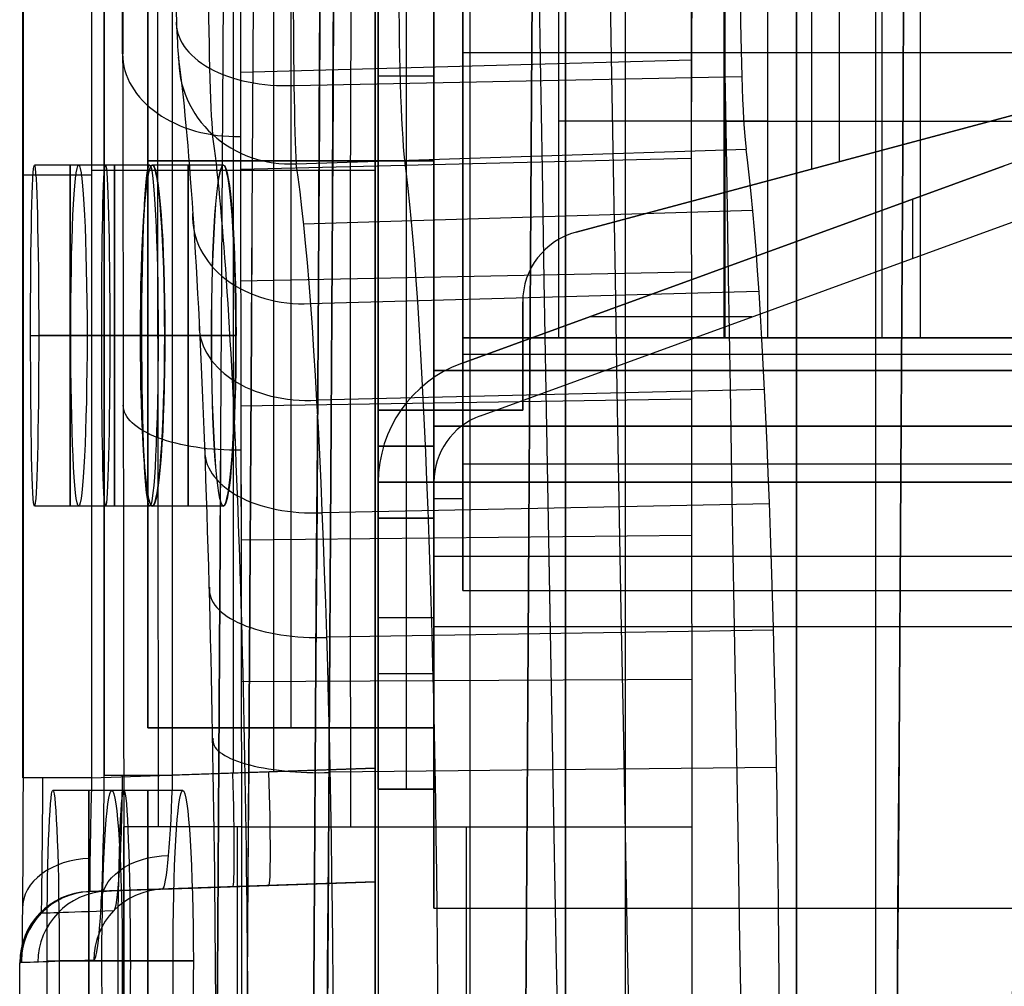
# Model space of a CAD drawing. Extents: x -64 to 57, y 4 to 161.
# Tile 125 of 256: x -64.44 to -60.97, y 105.44 to 108.84. Entities that reach past the tile are written whole.
import ezdxf

# ---------------------------------------------------------------- set-up
doc = ezdxf.new("R2010")
doc.units = 0
doc.layers.add('DEFAULT', color=7, linetype='CONTINUOUS')

msp = doc.modelspace()

# ---------------------------------------------------------------- linework, layer by layer
at = {"layer": 'DEFAULT', "color": 1}
for p, q in [((-62.5162, 152.7104, 35.6675), (-62.5162, 10.4575, 35.6675)), ((-62.5162, 10.4575, 36.8178), (-62.5162, 152.7104, 36.8178)), ((-61.4256, 137.9591, 51.5556), (-61.4256, 104.9158, 51.5556)), ((-62.3059, 104.9619, 51.5095), (-62.3059, 137.913, 51.5095)), ((-62.8512, 104.9905, 37.3426), (-62.8512, 137.8844, 37.3426)), ((-62.5162, 104.9729, 37.325), (-62.5162, 137.902, 37.325)), ((-63.1861, 137.8669, 37.3601), (-63.1861, 105.008, 37.3601)), ((-64.1396, 106.1833, 38.1854), (-64.1396, 136.6916, 38.1854)), ((-64.1392, 136.6916, 38.1712), (-64.1392, 106.1833, 38.1712)), ((-63.8983, 106.1833, 38.4353), (-63.8983, 136.6916, 38.4353)), ((-63.5422, 106.1958, 38.4477), (-63.5422, 136.6791, 38.4477)), ((-63.1861, 106.2082, 38.4601), (-63.1861, 136.6667, 38.4601)), ((-63.1861, 105.008, 51.4633), (-63.1861, 110.8502, 51.4633)), ((-63.1861, 110.4505, 50.3633), (-63.1861, 106.2082, 50.3633)), ((-64.1834, 110.4156, 50.3982), (-64.1834, 106.1734, 50.3982)), ((-63.6847, 106.1908, 50.3807), (-63.6847, 110.433, 50.3807)), ((-64.4247, 106.1734, 50.648), (-64.4247, 110.1686, 50.648)), ((-64.4246, 110.1658, 50.6508), (-64.4246, 106.1734, 50.6508)), ((-64.1344, 108.3298, 52.9424), (-64.3844, 108.3298, 52.9424)), ((-63.9788, 108.3298, 57.2924), (-64.2288, 108.3298, 57.2924)), ((-64.1834, 108.3119, 50.3982), (-63.1861, 108.3119, 50.3633)), ((-63.72, 108.3298, 35.5424), (-63.97, 108.3298, 35.5424)), ((-63.7193, 108.3298, 61.6424), (-63.9693, 108.3298, 61.6424)), ((-64.3977, 107.7298, 52.3424), (-64.1477, 107.7298, 52.3424)), ((-64.1191, 107.7298, 53.5424), (-64.3691, 107.7298, 53.5424)), ((-64.2565, 107.7298, 56.6924), (-64.0065, 107.7298, 56.6924)), ((-63.9492, 107.7298, 57.8924), (-64.1992, 107.7298, 57.8924)), ((-63.762, 107.7298, 36.1424), (-64.012, 107.7298, 36.1424)), ((-64.0113, 107.7298, 61.0424), (-63.7613, 107.7298, 61.0424)), ((-63.9261, 107.7298, 34.9424), (-63.6761, 107.7298, 34.9424)), ((-63.6754, 107.7298, 62.2424), (-63.9254, 107.7298, 62.2424)), ((-64.1344, 107.1298, 52.9424), (-64.3844, 107.1298, 52.9424)), ((-63.9788, 107.1298, 57.2924), (-64.2288, 107.1298, 57.2924)), ((-63.72, 107.1298, 35.5424), (-63.97, 107.1298, 35.5424)), ((-63.7193, 107.1298, 61.6424), (-63.9693, 107.1298, 61.6424)), ((-64.1834, 106.1734, 50.3982), (-63.1861, 106.2082, 50.3633)), ((-63.1861, 106.2082, 38.4601), (-63.8983, 106.1833, 38.4353)), ((-64.0696, 106.1298, 55.1174), (-64.3196, 106.1298, 55.1174)), ((-63.8621, 106.1298, 59.4674), (-64.1121, 106.1298, 59.4674)), ((-63.1861, 105.8085, 49.9636), (-64.1896, 105.7734, 49.9986)), ((-64.1473, 105.7749, 44.4162), (-63.1861, 105.8085, 44.4162)), ((-63.9341, 105.7823, 38.8338), (-63.1861, 105.8085, 38.8599)), ((-63.1861, 105.8085, 49.9636), (-63.1861, 105.8085, 38.8599)), ((-63.1861, 104.7085, 44.4117), (-63.1861, 105.8085, 44.4117)), ((-63.6906, 105.7908, 38.8423), (-63.6906, 105.7908, 49.9812)), ((-64.3607, 105.6972, 50), (-64.3661, 105.697, 48.5875)), ((-64.34, 105.5298, 54.5174), (-64.09, 105.5298, 54.5174)), ((-64.0471, 105.5298, 55.7174), (-64.2971, 105.5298, 55.7174)), ((-64.1469, 105.5298, 58.8674), (-63.8969, 105.5298, 58.8674)), ((-63.8253, 105.5298, 60.0674), (-64.0753, 105.5298, 60.0674)), ((-64.4308, 105.5236, 50.0006), (-64.4363, 105.5234, 48.5875)), ((-64.4363, 103.9497, 48.5875), (-64.4363, 105.5234, 48.5875))]:
    msp.add_line(p, q, dxfattribs=at)
at = {"layer": 'DEFAULT', "color": 156}
for p, q in [((-61.704, 10.774, 35.8806), (-61.704, 151.5363, 35.8806)), ((-61.704, 151.5363, 37.5166), (-61.704, 10.774, 37.5166)), ((-61.704, 10.774, 36.6986), (-61.704, 151.5363, 36.6986))]:
    msp.add_line(p, q, dxfattribs=at)
at = {"layer": 'DEFAULT', "color": 254}
for p, q in [((-63.1751, 135.4079, 37.5288), (-63.1751, 107.4679, 37.5288)), ((-62.9795, 120.4219, 38.8826), (-62.9795, 106.7059, 38.8826)), ((-63.1751, 107.3409, 39.8148), (-63.1751, 119.7869, 39.8148)), ((-62.9795, 119.5202, 39.6192), (-62.9795, 106.7059, 39.6192)), ((-62.9795, 107.6076, 37.8412), (-62.9795, 119.5202, 37.8412)), ((-62.8779, 119.4059, 37.892), (-62.8779, 107.7219, 37.892)), ((-61.651, 119.0522, 37.5288), (-61.651, 108.316, 37.5288)), ((-61.5533, 119.026, 37.8412), (-61.5533, 108.3422, 37.8412)), ((-62.0741, 117.9524, 48.6361), (-62.0741, 108.2231, 48.6361)), ((-64.0741, 108.721, 48.6361), (-64.0741, 117.5061, 48.6361)), ((-63.1751, 111.1509, 50.8638), (-63.1751, 105.3089, 50.8638)), ((-63.1751, 111.1509, 49.7208), (-63.1751, 106.1344, 49.7208)), ((-63.0773, 111.1509, 49.7208), (-63.0773, 106.1344, 49.7208)), ((-62.9795, 106.1344, 49.7208), (-62.9795, 111.1509, 49.7208)), ((-62.9795, 110.4143, 47.1884), (-62.9795, 107.6076, 47.1884)), ((-62.9795, 110.4143, 47.7815), (-62.9795, 106.1344, 47.7815)), ((-63.9853, 110.3381, 49.7157), (-63.9853, 106.3503, 49.7157)), ((-63.9853, 106.3503, 47.9631), (-63.9853, 110.3381, 47.9631)), ((-63.9853, 110.3381, 48.8394), (-63.9853, 106.3503, 48.8394)), ((-63.4824, 110.3381, 49.7157), (-63.4824, 106.3503, 49.7157)), ((-63.4824, 110.3381, 47.9631), (-63.4824, 106.3503, 47.9631)), ((-62.9795, 110.3381, 49.7157), (-62.9795, 106.3503, 49.7157)), ((-62.9795, 106.3503, 47.9631), (-62.9795, 110.3381, 47.9631)), ((-62.5401, 107.7219, 50.8638), (-62.5401, 109.2459, 50.8638)), ((-61.9601, 109.2459, 50.8638), (-61.9601, 107.7219, 50.8638)), ((-61.9563, 109.2459, 51.136), (-61.9563, 107.7219, 51.136)), ((-61.8065, 109.2459, 51.0103), (-61.8065, 107.7219, 51.0103)), ((-61.4023, 107.7219, 51.5447), (-61.4023, 109.2459, 51.5447)), ((-61.268, 107.7219, 51.3874), (-61.268, 109.2459, 51.3874)), ((-62.8779, 109.1189, 39.8148), (-62.8779, 107.7219, 39.8148)), ((-62.8779, 107.7219, 40.305), (-62.8779, 109.1189, 40.305)), ((-62.8779, 107.7219, 39.6192), (-62.8779, 109.1189, 39.6192)), ((-62.8779, 109.1189, 40.0599), (-62.8779, 107.7219, 40.0599)), ((-62.8779, 109.1189, 39.0985), (-62.8779, 106.8329, 39.0985)), ((-56.0707, 108.7252, 40.305), (-62.8779, 108.7252, 40.305)), ((-60.127, 108.7243, 37.5288), (-62.4788, 108.0942, 37.5288)), ((-62.4788, 108.0942, 37.8412), (-60.127, 108.7243, 37.8412)), ((-60.127, 108.7243, 37.685), (-62.4788, 108.0942, 37.685)), ((-63.6599, 108.6566, 48.0961), (-62.0734, 108.7006, 48.1297)), ((-63.4716, 108.61, 40.6805), (-61.8966, 108.6416, 40.6354)), ((-62.9795, 108.6426, 49.7208), (-63.1751, 108.6426, 49.7208)), ((-62.8779, 108.4204, 39.8148), (-62.8779, 108.4204, 40.305)), ((-61.3029, 108.4093, 37.5288), (-61.3029, 108.4093, 37.8412)), ((-63.4638, 108.334, 40.3206), (-61.8815, 108.3859, 40.3016)), ((-62.9795, 108.3442, 49.7157), (-63.9853, 108.3442, 49.7157)), ((-63.9853, 108.3442, 47.9631), (-62.9795, 108.3442, 47.9631)), ((-63.9853, 108.3442, 47.9631), (-63.9853, 108.3442, 49.7157)), ((-63.6601, 108.3155, 48.4772), (-62.0741, 108.3538, 48.5172)), ((-60.973, 108.3267, 42.6088), (-62.8824, 107.6317, 42.6088)), ((-62.8824, 107.6317, 44.8948), (-60.973, 108.3267, 44.8948)), ((-60.973, 108.3267, 43.7518), (-62.8824, 107.6317, 43.7518)), ((-60.973, 108.3267, 44.8948), (-60.973, 108.3267, 42.6088)), ((-61.2954, 108.2094, 42.6088), (-61.2954, 108.0012, 42.6088)), ((-61.2954, 108.2094, 44.8948), (-61.2954, 108.0012, 44.8948)), ((-63.4387, 108.1227, 39.8536), (-61.8589, 108.171, 39.827)), ((-62.8155, 107.448, 42.6088), (-60.9061, 108.1429, 42.6088)), ((-62.8155, 107.448, 44.8948), (-60.9061, 108.1429, 44.8948)), ((-62.8155, 107.448, 43.7518), (-60.9061, 108.1429, 43.7518)), ((-62.4788, 108.0942, 37.8412), (-62.4788, 108.0942, 37.5288)), ((-63.6595, 107.9229, 48.8), (-62.074, 107.9547, 48.8453)), ((-61.9277, 107.9792, 42.6088), (-61.9277, 107.9792, 44.8948)), ((-63.4144, 107.8428, 39.4247), (-61.8371, 107.8864, 39.3911)), ((-62.667, 107.8489, 37.5288), (-62.667, 107.4679, 37.5288)), ((-62.667, 107.8489, 37.8412), (-62.667, 107.8489, 37.5288)), ((-62.667, 107.6076, 37.8412), (-62.667, 107.8489, 37.8412)), ((-62.667, 107.8489, 37.685), (-62.667, 107.4679, 37.685)), ((-61.8606, 107.7955, 42.6088), (-62.4325, 107.7955, 42.6088)), ((-61.8606, 107.7955, 44.8948), (-62.4325, 107.7955, 44.8948)), ((-61.8608, 107.7955, 42.6088), (-61.8608, 107.7955, 44.8948)), ((-62.8779, 107.7219, 39.8148), (-56.0707, 107.7219, 39.8148)), ((-56.0707, 107.7219, 40.305), (-62.8779, 107.7219, 40.305)), ((-62.8779, 107.7219, 40.305), (-62.8779, 107.7219, 39.8148)), ((-56.0707, 107.7219, 39.6192), (-62.8779, 107.7219, 39.6192)), ((-62.8779, 107.7219, 39.5684), (-56.0707, 107.7219, 39.5684)), ((-62.8779, 107.7219, 39.6192), (-62.8779, 107.7219, 39.5684)), ((-62.8779, 107.7219, 37.892), (-62.8779, 107.7219, 38.7556)), ((-62.8779, 107.7219, 38.7556), (-62.8779, 107.6076, 38.7556)), ((-62.8779, 106.8329, 39.5684), (-62.8779, 107.7219, 39.5684)), ((-62.8779, 107.7219, 38.7556), (-56.0707, 107.7219, 38.7556)), ((-62.8779, 107.7219, 37.892), (-56.0707, 107.7219, 37.892)), ((-62.8779, 107.7219, 40.0599), (-56.0707, 107.7219, 40.0599)), ((-62.8779, 107.7219, 39.5938), (-56.0707, 107.7219, 39.5938)), ((-62.8779, 107.7219, 38.3238), (-56.0707, 107.7219, 38.3238)), ((-61.9601, 107.7219, 50.8638), (-62.5401, 107.7219, 50.8638)), ((-61.3302, 107.7219, 51.5745), (-60.7471, 107.7219, 51.5745)), ((-62.8779, 107.6647, 38.7556), (-56.0707, 107.6647, 38.7556)), ((-62.667, 107.6584, 37.5288), (-62.667, 107.6584, 37.8412)), ((-62.9795, 107.6076, 39.8148), (-62.9795, 107.3409, 39.8148)), ((-53.0735, 107.6076, 39.8148), (-62.9795, 107.6076, 39.8148)), ((-62.9795, 107.6076, 42.464), (-62.9795, 107.6076, 39.8148)), ((-53.0735, 107.6076, 42.464), (-62.9795, 107.6076, 42.464)), ((-62.9795, 107.2139, 42.464), (-62.9795, 107.6076, 42.464)), ((-62.9795, 107.6076, 47.1884), (-62.9795, 107.6076, 45.258)), ((-62.9795, 107.6076, 45.258), (-62.9795, 107.2139, 45.258)), ((-62.9795, 107.6076, 45.258), (-53.0735, 107.6076, 45.258)), ((-54.7626, 107.6076, 47.1884), (-62.9795, 107.6076, 47.1884)), ((-62.667, 107.6076, 37.8412), (-62.9795, 107.6076, 37.8412)), ((-62.9795, 107.6076, 38.7556), (-62.9795, 106.7059, 38.7556)), ((-62.9795, 107.6076, 37.8412), (-62.9795, 107.6076, 38.7556)), ((-62.8779, 107.6076, 38.7556), (-62.9795, 107.6076, 38.7556)), ((-62.9795, 107.6076, 41.1394), (-53.0735, 107.6076, 41.1394)), ((-62.9795, 107.6076, 41.2118), (-62.9795, 107.3409, 41.2118)), ((-62.9795, 107.6076, 45.7152), (-50.7875, 107.6076, 45.7152)), ((-62.8824, 107.6317, 44.8948), (-62.8824, 107.6317, 42.6088)), ((-62.8779, 107.6076, 38.7556), (-62.8779, 106.8329, 38.7556)), ((-56.0707, 107.6076, 38.7556), (-62.8779, 107.6076, 38.7556)), ((-62.667, 107.4679, 37.8412), (-62.667, 107.6076, 37.8412)), ((-62.667, 107.6076, 37.8412), (-58.85, 107.6076, 37.8412)), ((-63.3919, 107.5036, 39.0465), (-61.817, 107.5416, 39.0067)), ((-63.6584, 107.4826, 49.0613), (-62.0735, 107.5071, 49.1109)), ((-63.1751, 107.4679, 37.5288), (-63.1751, 107.4679, 37.9606)), ((-63.1751, 107.4679, 37.9606), (-63.1751, 105.3089, 37.9606)), ((-63.1751, 107.4679, 37.9606), (-62.9795, 107.4679, 37.9606)), ((-62.667, 107.4679, 37.5288), (-63.1751, 107.4679, 37.5288)), ((-62.667, 107.4679, 37.7447), (-63.1751, 107.4679, 37.7447)), ((-62.9795, 107.4679, 37.9606), (-62.9795, 105.7153, 37.9606)), ((-62.9795, 107.4679, 37.8412), (-62.667, 107.4679, 37.8412)), ((-62.9795, 107.4679, 37.9606), (-62.9795, 107.4679, 37.8412)), ((-62.9795, 105.7153, 37.8412), (-62.9795, 107.4679, 37.8412)), ((-62.9795, 107.4679, 37.9009), (-62.9795, 105.7153, 37.9009)), ((-62.921, 107.4679, 37.5288), (-62.921, 107.4679, 37.8412)), ((-62.667, 107.4679, 37.8412), (-62.667, 107.4679, 37.5288)), ((-62.8155, 107.448, 44.8948), (-62.8155, 107.448, 42.6088)), ((-62.9795, 107.4107, 42.464), (-53.0735, 107.4107, 42.464)), ((-53.0735, 107.4107, 45.258), (-62.9795, 107.4107, 45.258)), ((-63.1751, 106.1344, 47.6888), (-63.1751, 107.3409, 47.6888)), ((-63.1751, 107.3409, 47.6888), (-63.1751, 107.3409, 45.4028)), ((-62.9795, 107.3409, 47.6888), (-63.1751, 107.3409, 47.6888)), ((-63.1751, 107.3409, 45.4028), (-63.1751, 107.0869, 45.4028)), ((-63.1751, 107.0869, 42.1008), (-63.1751, 107.3409, 42.1008)), ((-63.1751, 107.3409, 42.1008), (-63.1751, 107.3409, 39.8148)), ((-62.9795, 107.3409, 39.8148), (-63.1751, 107.3409, 39.8148)), ((-62.9795, 107.3409, 42.1008), (-63.1751, 107.3409, 42.1008)), ((-62.9795, 107.3409, 45.4028), (-63.1751, 107.3409, 45.4028)), ((-63.1751, 107.3409, 40.9578), (-62.9795, 107.3409, 40.9578)), ((-63.1751, 107.3409, 46.5458), (-62.9795, 107.3409, 46.5458)), ((-63.0773, 107.3409, 39.8148), (-63.0773, 107.3409, 42.1008)), ((-63.0773, 107.3409, 42.1008), (-63.0773, 107.0869, 42.1008)), ((-63.0773, 107.3409, 45.4028), (-63.0773, 107.0869, 45.4028)), ((-63.0773, 107.3409, 45.4028), (-63.0773, 107.3409, 47.6888)), ((-63.0773, 107.3409, 47.6888), (-63.0773, 106.1344, 47.6888)), ((-62.9795, 107.3472, 39.8148), (-62.9795, 107.3472, 42.464)), ((-62.9795, 107.3409, 39.8148), (-62.9795, 107.3409, 42.1008)), ((-62.9795, 107.3409, 42.1008), (-62.9795, 107.0869, 42.1008)), ((-62.9795, 107.0869, 45.4028), (-62.9795, 107.3409, 45.4028)), ((-62.9795, 107.3409, 45.4028), (-62.9795, 107.3409, 47.6888)), ((-62.9795, 107.3409, 47.6888), (-62.9795, 106.1344, 47.6888)), ((-56.0707, 107.2774, 39.5684), (-62.8779, 107.2774, 39.5684)), ((-63.1751, 107.0869, 44.8948), (-63.1751, 107.2139, 44.8948)), ((-63.1751, 107.2139, 44.8948), (-63.1751, 107.2139, 42.6088)), ((-63.1751, 107.2139, 42.6088), (-63.1751, 107.0869, 42.6088)), ((-63.1751, 107.2139, 44.1963), (-63.1751, 105.3089, 44.1963)), ((-63.1751, 107.2139, 42.1008), (-62.9795, 107.2139, 42.1008)), ((-62.9795, 107.2139, 45.4028), (-63.1751, 107.2139, 45.4028)), ((-62.9795, 107.0869, 42.6088), (-62.9795, 107.2139, 42.6088)), ((-62.9795, 107.2139, 42.6088), (-62.9795, 107.2139, 42.464)), ((-62.9795, 107.2139, 45.258), (-62.9795, 107.2139, 44.8948)), ((-62.9795, 107.2139, 44.8948), (-62.9795, 107.0869, 44.8948)), ((-53.0735, 107.2139, 42.464), (-62.9795, 107.2139, 42.464)), ((-53.0735, 107.2139, 45.258), (-62.9795, 107.2139, 45.258)), ((-62.9795, 107.2139, 44.8948), (-62.9795, 107.2139, 42.6088)), ((-62.9795, 107.2139, 43.861), (-53.0735, 107.2139, 43.861)), ((-62.9795, 107.1567, 38.7556), (-62.8779, 107.1567, 38.7556)), ((-63.3717, 107.1078, 38.7217), (-61.799, 107.1392, 38.6766)), ((-63.1751, 107.0869, 45.4028), (-63.1751, 107.0869, 44.8948)), ((-63.1751, 107.0869, 42.6088), (-63.1751, 107.0869, 42.1008)), ((-62.9795, 107.0869, 42.1008), (-63.1751, 107.0869, 42.1008)), ((-62.9795, 107.0869, 42.6088), (-63.1751, 107.0869, 42.6088)), ((-62.9795, 107.0869, 45.4028), (-63.1751, 107.0869, 45.4028)), ((-63.1751, 107.0869, 44.8948), (-62.9795, 107.0869, 44.8948)), ((-63.1751, 107.0869, 42.3548), (-62.9795, 107.0869, 42.3548)), ((-63.1751, 107.0869, 45.1488), (-62.9795, 107.0869, 45.1488)), ((-63.0773, 107.0869, 42.1008), (-63.0773, 107.0869, 42.6088)), ((-63.0773, 107.0869, 44.8948), (-63.0773, 107.0869, 45.4028)), ((-62.9795, 107.0869, 42.1008), (-62.9795, 107.0869, 42.6088)), ((-62.9795, 107.0869, 44.8948), (-62.9795, 107.0869, 45.4028)), ((-63.6574, 107.0112, 49.2511), (-62.0729, 107.0279, 49.3038)), ((-62.9795, 106.9535, 37.8412), (-60.8205, 106.9535, 37.8412)), ((-62.8779, 106.8329, 38.7556), (-62.8779, 106.8329, 39.5684)), ((-62.8779, 106.8329, 39.5684), (-56.0707, 106.8329, 39.5684)), ((-62.8779, 106.8329, 38.7556), (-56.0707, 106.8329, 38.7556)), ((-62.8779, 106.8329, 39.162), (-56.0707, 106.8329, 39.162)), ((-63.1751, 106.7376, 47.6888), (-62.9795, 106.7376, 47.6888)), ((-62.9795, 106.7059, 39.6192), (-56.0707, 106.7059, 39.6192)), ((-62.9795, 106.7059, 38.7556), (-56.0707, 106.7059, 38.7556)), ((-62.9795, 106.7059, 39.6192), (-62.9795, 106.7059, 38.7556)), ((-62.9795, 106.7059, 39.1874), (-56.0707, 106.7059, 39.1874)), ((-63.3552, 106.6703, 38.4626), (-61.7843, 106.6945, 38.4134)), ((-62.9795, 106.5916, 37.8412), (-62.9795, 106.5916, 37.9606)), ((-63.1751, 106.5408, 37.9606), (-62.9795, 106.5408, 37.9606)), ((-63.6566, 106.5124, 49.368), (-62.0724, 106.5209, 49.4226)), ((-63.9853, 106.3503, 49.7157), (-62.9795, 106.3503, 49.7157)), ((-62.9795, 106.3503, 47.9631), (-63.9853, 106.3503, 47.9631)), ((-63.9853, 106.3503, 49.7157), (-63.9853, 106.3503, 47.9631)), ((-63.9853, 106.3503, 48.8394), (-62.9795, 106.3503, 48.8394)), ((-63.4824, 106.3503, 47.9631), (-63.4824, 106.3503, 49.7157)), ((-62.9795, 106.3503, 49.7157), (-62.9795, 106.3503, 47.9631)), ((-63.3427, 106.1954, 38.272), (-61.7732, 106.2119, 38.2197)), ((-63.1751, 106.1344, 49.7208), (-63.1751, 106.1344, 47.6888)), ((-62.9795, 106.1344, 47.6888), (-63.1751, 106.1344, 47.6888)), ((-62.9795, 106.1344, 49.7208), (-63.1751, 106.1344, 49.7208)), ((-63.1751, 106.1344, 48.7048), (-62.9795, 106.1344, 48.7048)), ((-63.0773, 106.1344, 47.6888), (-63.0773, 106.1344, 49.7208)), ((-62.9795, 106.1344, 47.6888), (-62.9795, 106.1344, 49.7208)), ((-64.0703, 106.0012, 49.8096), (-64.0703, 92.167, 49.8096)), ((-64.0703, 92.167, 49.807), (-64.0703, 106.0012, 49.807)), ((-63.6703, 92.167, 49.407), (-63.6703, 106.0012, 49.407)), ((-63.6564, 106.0012, 49.4073), (-63.6564, 92.167, 49.4073)), ((-63.6564, 106.0012, 49.4073), (-62.0722, 106.0012, 49.4626)), ((-62.8643, 92.167, 49.4349), (-62.8643, 106.0012, 49.4349)), ((-62.0722, 106.0012, 49.4626), (-62.0722, 92.167, 49.4626)), ((-62.9795, 105.7153, 37.9606), (-47.6226, 105.7153, 37.9606)), ((-62.9795, 105.7153, 37.9606), (-62.9795, 105.7153, 37.8412)), ((-62.9795, 105.7153, 37.8412), (-47.6226, 105.7153, 37.8412)), ((-62.9795, 105.7153, 37.9009), (-47.6226, 105.7153, 37.9009))]:
    msp.add_line(p, q, dxfattribs=at)
at = {"layer": 'DEFAULT', "color": 1, "extrusion": (6.37239e-09, -5.38277e-14, 1)}
msp.add_arc((2106.8678, 83.1507, 28.609), 2167.9273, 178.056369, 181.9652383, dxfattribs=at)
at = {"layer": 'DEFAULT', "color": 1, "extrusion": (-6.39751e-09, 3.73463e-14, 1)}
msp.add_arc((2106.8678, 83.1507, 68.566), 2167.9273, 178.056369, 181.9652417, dxfattribs=at)
at = {"layer": 'DEFAULT', "color": 254, "extrusion": (0.995931, -2.47832e-05, -0.090119)}
msp.add_arc((140.5303, -438.3278, -68.9402), 498.4165, 88.89805, 94.560755, dxfattribs=at)
at = {"layer": 'DEFAULT', "color": 254, "extrusion": (0.995931, -2.4782e-05, 0.090119)}
msp.add_arc((140.5302, 535.2042, -60.1742), 498.4165, 265.439256, 271.101962, dxfattribs=at)
at = {"layer": 'DEFAULT', "color": 254, "extrusion": (0.995931, -2.47838e-05, -0.090121)}
msp.add_arc((140.5303, -438.265, -68.2438), 498.4043, 88.89805, 94.560756, dxfattribs=at)
at = {"layer": 'DEFAULT', "color": 254, "extrusion": (0.995931, -2.47826e-05, 0.090121)}
msp.add_arc((140.5302, 535.1413, -59.4776), 498.4042, 265.439255, 271.101962, dxfattribs=at)
at = {"layer": 'DEFAULT', "color": 254, "extrusion": (0.995859, -2.56032e-05, -0.090906)}
msp.add_arc((140.5303, -438.1712, -66.9871), 498.3529, 88.897985, 94.561018, dxfattribs=at)
at = {"layer": 'DEFAULT', "color": 254, "extrusion": (0.995859, -2.56021e-05, 0.090906)}
msp.add_arc((140.5302, 535.0406, -58.1445), 498.3528, 265.438993, 271.102026, dxfattribs=at)
at = {"layer": 'DEFAULT', "color": 1, "extrusion": (0.996081, -2.45895e-05, -0.088445)}
msp.add_arc((140.4456, -436.7116, -69.1987), 496.5558, 88.891775, 94.572177, dxfattribs=at)
at = {"layer": 'DEFAULT', "color": 1, "extrusion": (0.996074, -2.21132e-05, 0.088527)}
msp.add_arc((140.1505, 523.6608, -60.6006), 486.7139, 265.370039, 271.165401, dxfattribs=at)
at = {"layer": 'DEFAULT', "color": 1, "extrusion": (0.995938, -2.13712e-05, 0.090043)}
msp.add_arc((140.15, 523.9509, -60.4613), 487.1856, 265.372024, 271.164966, dxfattribs=at)
at = {"layer": 'DEFAULT', "color": 1, "extrusion": (0.995947, -2.45933e-05, -0.089937)}
msp.add_arc((140.4457, -437.0362, -69.2053), 497.0505, 88.892276, 94.570151, dxfattribs=at)
at = {"layer": 'DEFAULT', "color": 1, "extrusion": (0.99584, -1.9544e-05, 0.091114)}
msp.add_arc((140.1473, 524.4995, -60.2023), 487.853, 265.376967, 271.164119, dxfattribs=at)
at = {"layer": 'DEFAULT', "color": 1, "extrusion": (0.995833, -1.7073e-05, 0.091195)}
msp.add_arc((140.15, 524.5838, -60.1989), 487.9323, 265.377425, 271.163635, dxfattribs=at)
at = {"layer": 'DEFAULT', "color": 1, "extrusion": (0.995842, -2.06267e-05, -0.091096)}
msp.add_arc((140.1511, -427.8965, -69.0553), 488.022, 88.836737, 94.621883, dxfattribs=at)
at = {"layer": 'DEFAULT', "color": 1, "extrusion": (0.995856, -2.53629e-05, -0.090939)}
msp.add_arc((140.4469, -437.6996, -69.0466), 497.8281, 88.893736, 94.564834, dxfattribs=at)
at = {"layer": 'DEFAULT', "color": 1, "extrusion": (0.136585, -0.000507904, 0.990628)}
msp.add_arc((146.4486, -1756.1906, 20.22), 1822.9796, 89.9063373, 91.4757322, dxfattribs=at)
at = {"layer": 'DEFAULT', "color": 1, "extrusion": (-0.136585, 0.000507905, 0.990628)}
msp.add_arc((-146.4487, 1769.4634, 76.0442), 1822.9797, 269.9063376, 271.4757325, dxfattribs=at)
at = {"layer": 'DEFAULT', "color": 1, "extrusion": (-0.1367, 0.000506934, 0.990612)}
msp.add_arc((-146.4454, 1770.6781, 76.0502), 1824.184, 269.9062753, 271.474634, dxfattribs=at)
at = {"layer": 'DEFAULT', "color": 1, "extrusion": (0.1367, -0.000506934, 0.990612)}
msp.add_arc((146.4453, -1757.394, 20.2125), 1824.1838, 89.906275, 91.4746338, dxfattribs=at)
at = {"layer": 'DEFAULT', "color": 1, "extrusion": (0.043583, -0.000474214, 0.99905)}
msp.add_arc((158.9789, -1752.7997, 25.9644), 1818.2418, 90.3153037, 91.8885768, dxfattribs=at)
at = {"layer": 'DEFAULT', "color": 1, "extrusion": (-0.043583, 0.000474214, 0.99905)}
msp.add_arc((-158.9789, 1757.0351, 71.1182), 1818.2418, 270.3153037, 271.8885768, dxfattribs=at)
at = {"layer": 'DEFAULT', "color": 1, "extrusion": (0.001897, -0.000456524, 0.999998)}
msp.add_arc((1869.049, 139.8461, 28.4601), 1931.3105, 179.7084096, 181.1892536, dxfattribs=at)
at = {"layer": 'DEFAULT', "color": 1, "extrusion": (-0.001897, 0.000456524, 0.999998)}
msp.add_arc((1869.2333, 139.8017, 68.7147), 1931.3105, 179.7084096, 181.1892537, dxfattribs=at)
at = {"layer": 'DEFAULT', "color": 254, "extrusion": (0.999859, 0.012471, 0.01124)}
msp.add_arc((106.7893, 46.7661, -62.1625), 3.745, 19.886, 43.3719, dxfattribs=at)
at = {"layer": 'DEFAULT', "color": 254, "extrusion": (0.999854, 0.012396, 0.011789)}
msp.add_arc((106.7998, 46.8074, -62.0264), 3.4394, 19.8552, 43.4573, dxfattribs=at)
at = {"layer": 'DEFAULT', "color": 254, "extrusion": (0.999887, 0.010264, 0.010989)}
msp.add_arc((106.6343, 46.731, -60.4218), 3.3978, 19.9513, 49.1972, dxfattribs=at)
at = {"layer": 'DEFAULT', "color": 254, "extrusion": (0.999825, 0.013852, 0.012535)}
msp.add_arc((106.891, 46.8496, -61.5408), 3.3232, 19.8826, 43.4877, dxfattribs=at)
at = {"layer": 'DEFAULT', "color": 254, "extrusion": (0.999982, 0.002619, 0.005382)}
msp.add_arc((106.1665, 46.4009, -62.7275), 3.358, 19.9651, 90, dxfattribs=at)
at = {"layer": 'DEFAULT', "color": 254, "extrusion": (0.998933, -0.000269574, 0.046175)}
msp.add_arc((109.0269, 42.9523, -61.9838), 0.3557, 90.0531, 160.1611, dxfattribs=at)
at = {"layer": 'DEFAULT', "color": 254, "extrusion": (0.999364, -0.0002729, 0.035657)}
msp.add_arc((109.0266, 42.3048, -62.3107), 0.6435, 90.0151, 160.6147, dxfattribs=at)
at = {"layer": 'DEFAULT', "color": 254, "extrusion": (0.999764, -9.82786e-05, 0.021744)}
msp.add_arc((109.0377, 41.4328, -62.5827), 0.7555, 90.0045, 159.9981, dxfattribs=at)
at = {"layer": 'DEFAULT', "color": 254, "extrusion": (0.999763, -0.000123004, 0.021779)}
msp.add_arc((109.0361, 41.4351, -62.5839), 0.7555, 90.0044, 159.9982, dxfattribs=at)
at = {"layer": 'DEFAULT', "color": 254, "extrusion": (0.999071, -0.000502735, 0.043102)}
msp.add_arc((109.0123, 42.7469, -61.3407), 0.742, 90.0144, 160.0655, dxfattribs=at)
at = {"layer": 'DEFAULT', "color": 254, "extrusion": (0.998956, -0.000533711, 0.045675)}
msp.add_arc((109.011, 42.8501, -60.034), 0.7, 90.0162, 160.0749, dxfattribs=at)
at = {"layer": 'DEFAULT', "color": 254, "extrusion": (-0.026179, 0.817942, 0.574704)}
msp.add_arc((59.9714, -30.6622, 113.8774), 0.4, 356.8125, 90.9469, dxfattribs=at)
at = {"layer": 'DEFAULT', "color": 254, "extrusion": (0.999999, 0.000945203, -0.001026)}
msp.add_arc((106.061, 46.0038, -64.0212), 3.7401, 43.333, 89.9894, dxfattribs=at)
at = {"layer": 'DEFAULT', "color": 254, "extrusion": (-2.58862e-08, -0.687193, 0.726475)}
msp.add_arc((-63.6741, 112.4054, -39.3794), 0.4, 180, 272, dxfattribs=at)
at = {"layer": 'DEFAULT', "color": 254, "extrusion": (-0.04365, 0.341129, 0.939002)}
msp.add_arc((49.1665, -94.9988, 77.5872), 0.4, 352.2401, 85.1505, dxfattribs=at)
at = {"layer": 'DEFAULT', "color": 254, "extrusion": (0.998785, 0.002827, 0.049196)}
msp.add_arc((105.3666, 44.515, -61.5165), 3.7456, 270.0559, 340.1586, dxfattribs=at)
at = {"layer": 'DEFAULT', "color": 254, "extrusion": (0.999999, 0.000943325, -0.000438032)}
msp.add_arc((106.0612, 46.0373, -63.8708), 3.4549, 43.3831, 89.9966, dxfattribs=at)
at = {"layer": 'DEFAULT', "color": 254, "extrusion": (-1.19249e-08, 1, 0)}
for centre, radius, start, end in [((62.54, 51.6258, 108.4839), 0.762, 220, 270), ((62.54, 51.6258, 108.4839), 0.9576, 220, 232.7267), ((60.8336, 50.194, 108.4839), 1.4656, 40, 67.1695), ((60.8336, 50.194, 108.4839), 1.27, 40, 70), ((58.8621, 45.5108, 108.4839), 6.5468, 67.1695, 99.67573), ((58.8621, 45.5108, 108.4839), 6.35, 67.73538, 99.67573), ((62.54, 51.6258, 107.7219), 0.9576, 220, 232.7267), ((60.8336, 50.194, 107.7219), 1.4656, 40, 67.1695), ((60.8336, 50.194, 107.7219), 1.27, 40, 70), ((58.8621, 45.5108, 107.7219), 6.5468, 67.1695, 99.67573)]:
    msp.add_arc(centre, radius, start, end, dxfattribs=at)
at = {"layer": 'DEFAULT', "color": 254, "extrusion": (-4.37114e-08, -5.21253e-16, 1)}
for centre, radius, start, end in [((-60.298, 106.4722, 42.6088), 1.9736, 80.5387, 110), ((-62.413, 107.8489, 37.5288), 0.254, 105, 180), ((-62.413, 107.8489, 37.8412), 0.254, 105, 180), ((-62.7303, 107.2139, 42.6088), 0.4447, 110, 180), ((-62.7303, 107.2139, 42.6088), 0.2491, 110, 180)]:
    msp.add_arc(centre, radius, start, end, dxfattribs=at)
at = {"layer": 'DEFAULT', "color": 254, "extrusion": (-4.37114e-08, 1.56883e-15, 1)}
msp.add_arc((-60.298, 106.4722, 44.8948), 1.9736, 80.5387, 110, dxfattribs=at)
at = {"layer": 'DEFAULT', "color": 254, "extrusion": (-4.37114e-08, 0, 1)}
for centre, radius, start, end in [((-60.298, 106.4722, 43.7518), 1.9736, 80.5387, 110), ((-62.413, 107.8489, 37.685), 0.254, 105, 180), ((-62.7303, 107.2139, 43.7518), 0.4447, 110, 180), ((-62.7303, 107.2139, 43.7518), 0.2491, 110, 180)]:
    msp.add_arc(centre, radius, start, end, dxfattribs=at)
at = {"layer": 'DEFAULT', "color": 254, "extrusion": (0.998703, 0.002827, 0.050844)}
msp.add_arc((105.3677, 44.6256, -61.3209), 3.4576, 270.0368, 340.0092, dxfattribs=at)
at = {"layer": 'DEFAULT', "color": 254, "extrusion": (0.999999, 0.001055, -0.001152)}
msp.add_arc((106.0683, 45.9898, -63.6014), 3.3443, 43.4134, 90.0011, dxfattribs=at)
at = {"layer": 'DEFAULT', "color": 254, "extrusion": (0.999999, 0.001056, -0.001149)}
msp.add_arc((106.0684, 45.99, -63.6011), 3.3443, 43.4134, 90.0011, dxfattribs=at)
at = {"layer": 'DEFAULT', "color": 254, "extrusion": (0.998809, 0.002586, 0.048717)}
msp.add_arc((105.3487, 44.4138, -59.5642), 3.4007, 270.0199, 340.0729, dxfattribs=at)
at = {"layer": 'DEFAULT', "color": 254, "extrusion": (0.998478, 0.003151, 0.055052)}
msp.add_arc((105.388, 44.8734, -60.8061), 3.3456, 270.0267, 340.0953, dxfattribs=at)
at = {"layer": 'DEFAULT', "color": 254, "extrusion": (0.998779, 0.002618, 0.049323)}
msp.add_arc((105.3537, 44.509, -60.733), 3.3588, 270.0205, 340.075, dxfattribs=at)
at = {"layer": 'DEFAULT', "color": 1, "extrusion": (0.999715, 0.001643, -0.023833)}
for centre, start in [((107.8352, 51.3971, -65.4499), 270.0184), ((107.8352, 51.3971, -65.4499), 270.0184), ((107.8348, 51.4031, -65.1999), 270.0185), ((107.8348, 51.4031, -65.1999), 270.0184)]:
    msp.add_arc(centre, 0.6002, start, 89.986, dxfattribs=at)
at = {"layer": 'DEFAULT', "color": 1, "extrusion": (1, 0, 0)}
for centre, radius, start, end in [((107.7298, 52.9424, -64.2584), 0.6, 270, 90), ((107.7298, 57.2924, -64.1028), 0.6, 270, 90), ((107.7298, 35.5424, -63.844), 0.6, 270, 90), ((107.7298, 61.6424, -63.8433), 0.6, 270, 90), ((107.7298, 52.9424, -64.2584), 0.6, 90, 270), ((107.7298, 57.2924, -64.1028), 0.6, 90, 270), ((107.7298, 35.5424, -63.844), 0.6, 90, 270), ((107.7298, 61.6424, -63.8433), 0.6, 90, 270), ((106.2081, 49.9637, -63.1861), 0.3997, 89.9856, 180.0144), ((105.5298, 55.1174, -64.1936), 0.6, 270, 90), ((105.5298, 59.4674, -63.9861), 0.6, 270, 90), ((105.5298, 55.1174, -64.1936), 0.6, 90, 270), ((105.5298, 59.4674, -63.9861), 0.6, 90, 270)]:
    msp.add_arc(centre, radius, start, end, dxfattribs=at)
at = {"layer": 'DEFAULT', "color": 1, "extrusion": (0.998863, 0.001646, -0.047639)}
for centre in [(107.8347, 54.176, -66.7069), (107.8347, 54.176, -66.7069), (107.8343, 54.188, -66.4572), (107.8343, 54.188, -66.4572)]:
    msp.add_arc(centre, 0.6007, 270.0695, 89.9395, dxfattribs=at)
at = {"layer": 'DEFAULT', "color": 1, "extrusion": (0.997447, 0.00165, 0.071391)}
for centre, start in [((107.8339, 40.0058, -61.0905), 270.1395), ((107.8339, 40.0058, -61.0905), 270.1396), ((107.8335, 39.988, -60.8412), 270.1395), ((107.8335, 39.988, -60.8412), 270.1395)]:
    msp.add_arc(centre, 0.6015, start, 89.8469, dxfattribs=at)
at = {"layer": 'DEFAULT', "color": 1, "extrusion": (0.997443, 0.00165, -0.071445)}
for centre, end in [((107.8339, 56.9274, -68.0311), 89.8602), ((107.8339, 56.9274, -68.0311), 89.8603), ((107.8335, 56.9452, -67.7817), 89.8602), ((107.8335, 56.9452, -67.7817), 89.8602)]:
    msp.add_arc(centre, 0.6015, 270.1533, end, dxfattribs=at)
at = {"layer": 'DEFAULT', "color": 1, "extrusion": (0, 1, 0)}
for centre, radius, start, end in [((64.1747, 50.648, 108.2945), 0.25, 272, 0), ((64.1747, 50.648, 108.171), 0.25, 0, 0.647), ((-118.542, 48.5874, 107.7298), 182.7283, 1.177494, 1.55387), ((-118.542, 48.5874, 107.7298), 182.7283, 2.542219, 2.918916), ((-118.542, 48.5876, 107.7298), 182.7283, 355.717476, 356.094708), ((-118.542, 48.5874, 107.7298), 182.7283, 3.908389, 4.285623), ((-118.542, 48.5874, 105.5298), 182.7283, 1.859725, 2.236234), ((-118.542, 48.5874, 105.5298), 182.7283, 3.225075, 3.602013)]:
    msp.add_arc(centre, radius, start, end, dxfattribs=at)
at = {"layer": 'DEFAULT', "color": 254, "extrusion": (1, 0.000594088, -0.000693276)}
msp.add_arc((106.0381, 46.0197, -62.0435), 3.3999, 49.1922, 90.0008, dxfattribs=at)
at = {"layer": 'DEFAULT', "color": 254, "extrusion": (-0.041211, 0.608777, 0.79227)}
msp.add_arc((55.9785, -64.9829, 99.5004), 0.4, 355.1163, 88.9318, dxfattribs=at)
at = {"layer": 'DEFAULT', "color": 254, "extrusion": (-0.037546, 0.722138, 0.690729)}
msp.add_arc((57.724, -48.5942, 106.9815), 0.4, 355.6953, 89.9446, dxfattribs=at)
at = {"layer": 'DEFAULT', "color": 1, "extrusion": (0.999715, -0.001643, -0.023833)}
for centre, end in [((107.624, 51.3887, -65.8038), 269.9816), ((107.624, 51.3887, -65.8038), 269.9815), ((107.6244, 51.3946, -65.5539), 269.9816), ((107.6244, 51.3946, -65.5539), 269.9816)]:
    msp.add_arc(centre, 0.6002, 90.014, end, dxfattribs=at)
at = {"layer": 'DEFAULT', "color": 1, "extrusion": (0.998863, -0.001646, -0.047639)}
for centre in [(107.6245, 54.1591, -67.0615), (107.6245, 54.1591, -67.0615), (107.6249, 54.171, -66.8117), (107.6249, 54.171, -66.8117)]:
    msp.add_arc(centre, 0.6007, 90.0605, 269.9305, dxfattribs=at)
at = {"layer": 'DEFAULT', "color": 1, "extrusion": (0.997447, -0.00165, 0.071391)}
for centre, end in [((107.6253, 40.0313, -61.4461), 269.8605), ((107.6253, 40.0313, -61.4461), 269.8605), ((107.6257, 40.0134, -61.1967), 269.8604), ((107.6257, 40.0134, -61.1967), 269.8605)]:
    msp.add_arc(centre, 0.6015, 90.1531, end, dxfattribs=at)
at = {"layer": 'DEFAULT', "color": 1, "extrusion": (0.997443, -0.00165, -0.071445)}
for centre, start in [((107.6253, 56.9019, -68.3866), 90.1398), ((107.6253, 56.9019, -68.3866), 90.1398), ((107.6257, 56.9198, -68.1373), 90.1397), ((107.6257, 56.9198, -68.1373), 90.1398)]:
    msp.add_arc(centre, 0.6015, start, 269.8467, dxfattribs=at)
at = {"layer": 'DEFAULT', "color": 254, "extrusion": (-1.19249e-08, 1, -8.27181e-25)}
msp.add_arc((62.54, 51.6258, 107.7219), 0.762, 220, 270, dxfattribs=at)
at = {"layer": 'DEFAULT', "color": 254, "extrusion": (-1.19249e-08, 1, 8.27181e-25)}
msp.add_arc((58.8621, 45.5108, 107.7219), 6.35, 67.73538, 99.67573, dxfattribs=at)
at = {"layer": 'DEFAULT', "color": 254, "extrusion": (-4.37114e-08, 1.84618e-16, 1)}
msp.add_arc((-62.7303, 107.2139, 44.8948), 0.4447, 110, 180, dxfattribs=at)
at = {"layer": 'DEFAULT', "color": 254, "extrusion": (-0.001882, 0.918098, -0.396349)}
msp.add_arc((63.4515, 88.0996, 79.1821), 0.4, 268.0465, 0.2964, dxfattribs=at)
at = {"layer": 'DEFAULT', "color": 254, "extrusion": (-4.37114e-08, -3.1015e-15, 1)}
msp.add_arc((-62.7303, 107.2139, 44.8948), 0.2491, 110, 180, dxfattribs=at)
at = {"layer": 'DEFAULT', "color": 254, "extrusion": (-0.032269, 0.819257, 0.572518)}
msp.add_arc((59.1121, -31.354, 111.9609), 0.4, 356.0644, 90.7092, dxfattribs=at)
at = {"layer": 'DEFAULT', "color": 254, "extrusion": (-0.0256, 0.896818, 0.441659)}
msp.add_arc((60.2946, -13.783, 114.2707), 0.4, 356.302, 91.2784, dxfattribs=at)
at = {"layer": 'DEFAULT', "color": 254, "extrusion": (-0.017716, 0.953915, 0.299554)}
msp.add_arc((61.3716, 3.9565, 113.885), 0.4, 356.4523, 91.6816, dxfattribs=at)
at = {"layer": 'DEFAULT', "color": 1, "extrusion": (0.998783, 0.034878, -0.034878)}
msp.add_arc((108.3492, 47.8595, -61.6642), 0.4, 90.0698, 180, dxfattribs=at)
at = {"layer": 'DEFAULT', "color": 1, "extrusion": (0.998783, 0.034878, 0.034878)}
msp.add_arc((108.3492, 40.9099, -58.4379), 0.4, 180, 269.9302, dxfattribs=at)
at = {"layer": 'DEFAULT', "color": 1, "extrusion": (1, 4.28959e-14, 4.28959e-14)}
msp.add_arc((106.2081, 38.8598, -63.1861), 0.3997, 179.9856, 270.0144, dxfattribs=at)
at = {"layer": 'DEFAULT', "color": 1, "extrusion": (0.999962, -0.000890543, -0.008623)}
msp.add_arc((106.1162, 49.4426, -64.9535), 0.65, 90.0178, 180.0242, dxfattribs=at)
at = {"layer": 'DEFAULT', "color": 1, "extrusion": (-7.15228e-15, 1, 3.03336e-16)}
msp.add_arc((64.1747, 50.648, 106.1734), 0.25, 272, 0, dxfattribs=at)
at = {"layer": 'DEFAULT', "color": 1, "extrusion": (1.11711e-10, 1, 5.55122e-17)}
msp.add_arc((64.1747, 50.648, 106.1734), 0.25, 360, 0.647, dxfattribs=at)
at = {"layer": 'DEFAULT', "color": 1, "extrusion": (0.999967, -0.00716, -0.003748)}
msp.add_arc((105.7067, 49.758, -65.303), 0.4733, 89.6095, 180.297, dxfattribs=at)
at = {"layer": 'DEFAULT', "color": 1, "extrusion": (0.999701, -0.023184, 0.007751)}
msp.add_arc((104.6561, 50.5138, -66.2351), 0.3993, 89.9018, 180.0329, dxfattribs=at)
at = {"layer": 'DEFAULT', "color": 1, "extrusion": (0.999701, -0.023185, 0.007752)}
msp.add_arc((104.656, 50.5138, -66.2351), 0.3993, 89.9018, 180.0329, dxfattribs=at)
at = {"layer": 'DEFAULT', "color": 1, "extrusion": (0.998522, -0.000889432, 0.054339)}
msp.add_arc((106.1265, 42.2565, -62.0646), 0.6513, 180.0933, 269.9673, dxfattribs=at)
at = {"layer": 'DEFAULT', "color": 1, "extrusion": (-8.72549e-12, 1, -1.24697e-13)}
msp.add_arc((63.8896, 38.1854, 106.1833), 0.25, 356.7321, 0, dxfattribs=at)
at = {"layer": 'DEFAULT', "color": 1, "extrusion": (-3.60822e-15, 1, 3.48632e-15)}
msp.add_arc((63.8896, 38.1854, 106.1833), 0.25, 0, 88, dxfattribs=at)
at = {"layer": 'DEFAULT', "color": 1, "extrusion": (0.998312, -0.007451, 0.057606)}
msp.add_arc((105.699, 42.5011, -62.5482), 0.4746, 180.346, 270.3804, dxfattribs=at)
at = {"layer": 'DEFAULT', "color": 1, "extrusion": (0.997521, -0.023181, 0.066442)}
msp.add_arc((104.6698, 43.16, -63.6476), 0.4013, 180.2772, 270.0586, dxfattribs=at)
at = {"layer": 'DEFAULT', "color": 1, "extrusion": (0.997521, -0.023193, 0.06643)}
msp.add_arc((104.669, 43.1593, -63.6493), 0.4013, 180.2772, 270.0586, dxfattribs=at)
at = {"layer": 'DEFAULT', "color": 1, "extrusion": (0.99936, 0.001644, -0.035736)}
for centre in [(105.635, 52.7899, -66.0736), (105.635, 52.7899, -66.0736), (105.6346, 52.7988, -65.8238), (105.6346, 52.7988, -65.8238)]:
    msp.add_arc(centre, 0.6004, 270.0399, 89.9668, dxfattribs=at)
at = {"layer": 'DEFAULT', "color": 1, "extrusion": (0.998224, 0.001648, -0.059542)}
for centre, end in [((105.6344, 55.555, -67.3642), 89.904), ((105.6344, 55.555, -67.3642), 89.904), ((105.634, 55.5698, -67.1147), 89.9039), ((105.634, 55.5698, -67.1147), 89.904)]:
    msp.add_arc(centre, 0.6011, 270.1073, end, dxfattribs=at)
at = {"layer": 'DEFAULT', "color": 254, "extrusion": (-0.00226, 0.999997, 1.46163e-05)}
msp.add_arc((63.4306, 49.8055, 106.1464), 0.4, 360, 0.3686, dxfattribs=at)
at = {"layer": 'DEFAULT', "color": 254, "extrusion": (4.3227e-08, 1, 5.1945e-07)}
msp.add_arc((63.6703, 49.807, 106.0012), 0.4, 268, 0, dxfattribs=at)
at = {"layer": 'DEFAULT', "color": 1, "extrusion": (0.007247, 0.707137, 0.70704)}
msp.add_arc((65.2567, -38.5925, 109.9646), 0.25, 273.2425, 0.8305, dxfattribs=at)
at = {"layer": 'DEFAULT', "color": 1, "extrusion": (0.039509, 0.708262, -0.704843)}
msp.add_arc((69.6895, 99.1163, 45.3072), 0.25, 355.4749, 84.9189, dxfattribs=at)
at = {"layer": 'DEFAULT', "color": 1, "extrusion": (-3.9319e-07, 5.36161e-08, 1)}
msp.add_arc((-64.1863, 105.5234, 48.5875), 0.25, 92, 180, dxfattribs=at)
at = {"layer": 'DEFAULT', "color": 1, "extrusion": (0.003867, 0.000135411, 0.999993)}
msp.add_arc((-64.375, 105.5168, 49.0588), 0.25, 92, 180, dxfattribs=at)
at = {"layer": 'DEFAULT', "color": 1, "extrusion": (0.007734, 0.000270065, 0.99997)}
msp.add_arc((-64.5656, 105.5102, 49.5293), 0.25, 91.9999, 180, dxfattribs=at)
at = {"layer": 'DEFAULT', "color": 1, "extrusion": (-0.026609, -0.001056, 0.999645)}
msp.add_arc((-107.9844, -58.7025, 45.2882), 0.25, 179.7285, 267.7289, dxfattribs=at)
at = {"layer": 'DEFAULT', "color": 1, "extrusion": (-0.034899, 0.999391, 8.52284e-16)}
msp.add_arc((-121.9029, 48.5876, 107.9492), 182.3674, 356.934111, 359.999973, dxfattribs=at)
at = {"layer": 'DEFAULT', "color": 1, "extrusion": (-0.034899, 0.999391, -1.15642e-13)}
msp.add_arc((-121.9027, 48.5874, 107.9492), 182.3671, 0.000027, 0.44338, dxfattribs=at)
at = {"layer": 'DEFAULT', "color": 1, "extrusion": (-0.053452, -0.001867, 0.998569)}
msp.add_arc((-107.6992, -58.0403, 41.9981), 0.25, 180, 268.0029, dxfattribs=at)
at = {"layer": 'DEFAULT', "color": 1, "extrusion": (-0.034886, 0.999391, -7.24258e-08)}
msp.add_arc((-121.9159, 48.5879, 107.8781), 182.5555, 356.934258, 359.999878, dxfattribs=at)
at = {"layer": 'DEFAULT', "color": 1, "extrusion": (-0.034852, 0.999392, 6.0987e-13)}
msp.add_arc((-121.909, 48.5879, 107.705), 182.6284, 356.934207, 359.999881, dxfattribs=at)
at = {"layer": 'DEFAULT', "color": 1, "extrusion": (0.99936, -0.001644, -0.035736)}
for centre in [(105.4242, 52.7775, -66.4206), (105.4242, 52.7775, -66.4206), (105.4246, 52.7864, -66.1707), (105.4246, 52.7864, -66.1707)]:
    msp.add_arc(centre, 0.6004, 90.0332, 269.9601, dxfattribs=at)
at = {"layer": 'DEFAULT', "color": 1, "extrusion": (0.998224, -0.001648, -0.059542)}
for centre, start in [((105.4249, 55.5342, -67.712), 90.096), ((105.4249, 55.5342, -67.712), 90.0961), ((105.4253, 55.5491, -67.4624), 90.096), ((105.4253, 55.5491, -67.4624), 90.096)]:
    msp.add_arc(centre, 0.6011, start, 269.8927, dxfattribs=at)

doc.saveas('drawing.dxf')
